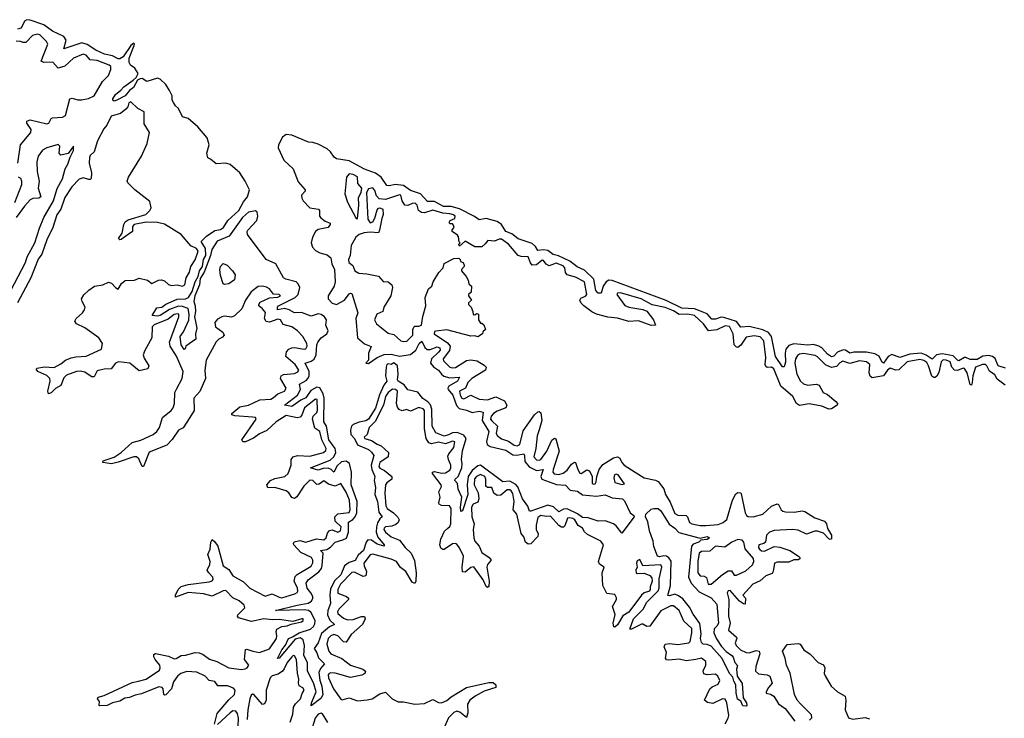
# Model space of a CAD drawing. Extents: x 2528690 to 2677062, y 911844 to 1023253.
# Tile 124 of 145: x 2620310 to 2627350, y 959665 to 964661. Entities that reach past the tile are written whole.
import ezdxf

# ---------------------------------------------------------------- set-up
doc = ezdxf.new("R2010")
doc.units = 0

msp = doc.modelspace()

# ---------------------------------------------------------------- linework, layer by layer
at = {"layer": '0CON10XD'}
for points in [[(2622708, 961105), (2622721.7, 961135), (2622722.2, 961215), (2622679.6, 961335), (2622681.8, 961425), (2622667, 961487), (2622643.1, 961503.1), (2622610.8, 961499.2), (2622580, 961470), (2622555, 961424.4), (2622537.1, 961445), (2622515, 961453), (2622478.7, 961451.3), (2622445, 961439.4), (2622390, 961455), (2622530.3, 961509.7), (2622555.9, 961534.1), (2622570.3, 961565), (2622565.2, 961595), (2622520.1, 961655), (2622503.5, 961755), (2622484.7, 961785), (2622487.7, 961955), (2622480.4, 961985), (2622455, 962028.9), (2622435, 962032), (2622392.2, 962007.8), (2622355, 961956.9), (2622319, 961941), (2622255, 961895.5), (2622204, 961905), (2622295.6, 961974.4), (2622317.9, 962015), (2622310, 962055), (2622358.9, 962081.1), (2622373.6, 962096.4), (2622380, 962115), (2622378.6, 962145), (2622350.8, 962205), (2622395, 962217.8), (2622415.9, 962234.1), (2622429.9, 962265), (2622434, 962335), (2622441.5, 962355), (2622465, 962385.2), (2622506.1, 962415), (2622514.6, 962435), (2622500, 962475), (2622504.8, 962515), (2622490, 962535), (2622465, 962551.7), (2622443.1, 962556.9), (2622395, 962540), (2622325, 962565.9), (2622274.2, 962564.2), (2622236.5, 962586.5), (2622205, 962596.5), (2622153.8, 962585), (2622153.8, 962605), (2622160.6, 962615), (2622280, 962675), (2622302, 962695), (2622312.4, 962745), (2622302, 962772), (2622287.5, 962785), (2622212.5, 962805), (2622195.7, 962815.7), (2622141.1, 962915), (2622072, 962945), (2621938.8, 963125), (2621936, 963145), (2621941.4, 963155), (2622005.2, 963224.8), (2622012.6, 963255), (2622008, 963285), (2621995, 963294.1), (2621945.2, 963284.8), (2621903.2, 963246.8), (2621807, 963113), (2621722.1, 963077.9), (2621683.3, 963016.6), (2621674.8, 962975), (2621629.8, 962855), (2621599.2, 962810.8), (2621596, 962765), (2621561.3, 962685), (2621555.5, 962645), (2621564.5, 962615), (2621566.7, 962575), (2621559.4, 962535), (2621568.8, 962491.2), (2621577.5, 962455), (2621567.5, 962415), (2621570, 962375), (2621497.5, 962325), (2621492.5, 962307.5), (2621485, 962303.3), (2621464.6, 962335), (2621457.9, 962395), (2621481.9, 962428.1), (2621519.2, 962510.8), (2621521.6, 962555), (2621514.7, 962595), (2621475, 962610.2), (2621445, 962612), (2621380.8, 962589.2), (2621314.2, 962545), (2621295, 962540.8), (2621257.5, 962545), (2621290.7, 962599.3), (2621326.1, 962603.9), (2621354.8, 962625.2), (2621435, 962661.4), (2621495.9, 962664.1), (2621516.8, 962673.2), (2621542.5, 962717.5), (2621564.7, 962785), (2621586.9, 962823.1), (2621595.9, 962865), (2621618.2, 962895), (2621624.8, 962945), (2621640.4, 962975), (2621637.6, 963025), (2621607.1, 963075), (2621645, 963113.6), (2621705, 963153.7), (2621745, 963160.7), (2621766.2, 963173.8), (2621798.7, 963225), (2621876.7, 963295), (2621911.3, 963358.7), (2621939.5, 963395), (2621952.5, 963445), (2621922, 963505), (2621883.3, 963565), (2621814.1, 963624.1), (2621785, 963633.8), (2621715, 963628.8), (2621675, 963663.8), (2621655, 963673.3), (2621648.5, 963705), (2621664.7, 963765), (2621651.1, 963815), (2621584.2, 963895), (2621514, 963955), (2621475, 963966.7), (2621446.2, 964025), (2621423.8, 964045), (2621408.8, 964068.8), (2621401.2, 964085), (2621400, 964115), (2621381.2, 964155), (2621355, 964196.2), (2621313.8, 964235), (2621295, 964241.4), (2621218.8, 964218.8), (2621185, 964239.5), (2621171.7, 964238.3), (2621152.3, 964227.7), (2621124.3, 964175), (2621095.9, 964154.1), (2621065, 964117.1), (2621005, 964084.4), (2620985, 964078.8), (2620976.7, 964085), (2620976, 964095), (2620995, 964126.9), (2621034.1, 964155.9), (2621055, 964180.9), (2621121.4, 964228.6), (2621141.7, 964248.3), (2621156, 964275), (2621133.2, 964313.2), (2621102.9, 964335), (2621092, 964355), (2621093.8, 964386.2), (2621129.6, 964475), (2621131.4, 964485), (2621125, 964492.5), (2621104.8, 964475.2), (2621050.6, 964395), (2621025, 964381.4), (2621015, 964381.1), (2620972.8, 964402.8), (2620915.6, 964415), (2620855, 964443), (2620792.5, 964482.5), (2620755, 964495.6), (2620625, 964452.5), (2620641.4, 964515), (2620625, 964540), (2620545, 964577.5), (2620483.5, 964623.5), (2620385, 964658.4), (2620360.7, 964660.7), (2620345, 964650), (2620319.5, 964600.5), (2620295, 964592.1)], [(2620296.2, 963635), (2620316.4, 963765), (2620390.7, 963855), (2620391.8, 963875), (2620360.9, 963920.9), (2620360, 963935), (2620385, 963944.1), (2620505, 963917.1), (2620518.7, 963921.3), (2620525.3, 963935), (2620534.5, 963955), (2620545, 963960), (2620615, 963964.3), (2620636.4, 963975), (2620668.2, 964095), (2620685, 964098.9), (2620725, 964087.7), (2620752.4, 964087.6), (2620802.5, 964097.5), (2620843.5, 964116.5), (2620901, 964219), (2620945, 964261.3), (2620961.2, 964305), (2620960.8, 964325), (2620950, 964335), (2620865, 964369.2), (2620814.4, 964374.4), (2620785, 964406.5), (2620765, 964413.6), (2620695, 964384.6), (2620632.2, 964327.8), (2620585, 964314.1), (2620547.6, 964357.6), (2620483.6, 964353.6), (2620463.9, 964363.9), (2620510.6, 964485), (2620502.5, 964505), (2620455, 964553.2), (2620435, 964557.8), (2620401.7, 964548.3), (2620355, 964498.4), (2620335, 964497.5), (2620315.2, 964505.2), (2620285, 964507.3)], [(2621975, 961818.9), (2621847.3, 961827.3), (2621826.2, 961835), (2621826, 961845), (2621885, 961891.8), (2621945, 961904.7), (2622027, 961943), (2622105, 961948.1), (2622125, 961958.2), (2622155, 961986.2), (2622204.5, 962005), (2622214.7, 962025), (2622175.9, 962095), (2622178.9, 962115), (2622196.4, 962123.6), (2622275, 962131), (2622298, 962142), (2622305.3, 962155), (2622280.3, 962195), (2622212.9, 962252.9), (2622218.5, 962285), (2622235, 962304.5), (2622255, 962313.2), (2622275, 962316.1), (2622345, 962304), (2622355, 962306.5), (2622366.4, 962325), (2622363.2, 962345), (2622333.3, 962395), (2622297.5, 962435), (2622255, 962463.5), (2622195, 962480), (2622174.2, 962515), (2622155, 962518.9), (2622095, 962497.5), (2622072.6, 962502.6), (2622060.8, 962525), (2622066.8, 962566.8), (2622045, 962591.9), (2622020.8, 962615), (2622019.2, 962625), (2622029.4, 962640.6), (2622095, 962671.1), (2622155, 962675.5), (2622175.5, 962685.5), (2622165, 962694.3), (2622125, 962698.1), (2622095.2, 962735), (2622075, 962747.3), (2622045, 962754), (2622015, 962751.5), (2621965, 962714.1), (2621923.4, 962655), (2621897.3, 962592.7), (2621846.9, 962543.1), (2621825, 962534.2), (2621775, 962539.5), (2621755, 962534.8), (2621725, 962517.9), (2621705.2, 962495), (2621710, 962465), (2621762.9, 962425), (2621771, 962405), (2621760.1, 962389.9), (2621732.8, 962375), (2621715, 962356), (2621642.5, 962225), (2621633, 962155), (2621639, 962095), (2621598.2, 962001.8), (2621555.9, 961955), (2621557.5, 961865), (2621525.8, 961815.8), (2621477.8, 961742.2), (2621444.6, 961725), (2621401, 961659), (2621361.3, 961618.7), (2621235, 961567.9), (2621195, 961466.2), (2621185, 961466.2), (2621160.9, 961520.9), (2621145, 961535.4), (2621125, 961534.1), (2621015, 961495.5), (2620965.7, 961485.7), (2620903.3, 961495), (2620907.5, 961505), (2620985, 961532.2), (2621035.3, 961564.7), (2621115, 961637.8), (2621176.3, 961653.6), (2621265, 961695.3), (2621290.8, 961715), (2621310, 961745), (2621330.3, 961815), (2621393.9, 961865), (2621408.1, 961885), (2621417.6, 961915), (2621420.4, 961995), (2621432.1, 962017.9), (2621472.8, 962095), (2621478.5, 962145), (2621430, 962255), (2621386.8, 962325), (2621380, 962355), (2621449, 962535), (2621446.9, 962555), (2621437.4, 962557.4), (2621415, 962552.5), (2621371, 962519), (2621271.6, 962478.4), (2621256.8, 962465), (2621255.2, 962385), (2621204, 962295), (2621193.5, 962265), (2621199.5, 962239.5), (2621233.2, 962185), (2621226, 962164), (2621165, 962150.6), (2621098.2, 962205), (2621016.9, 962213.1), (2620995, 962204.6), (2620965, 962164.1), (2620915, 962162.2), (2620865, 962149.6), (2620842.3, 962107.7), (2620825, 962107.5), (2620807.9, 962117.9), (2620775, 962140.6), (2620745, 962148.1), (2620716.1, 962143.9), (2620645, 962118.3), (2620625, 962099.1), (2620605.2, 962044.8), (2620566.1, 962023.9), (2620535, 961992.5), (2620516, 961986), (2620511.2, 962005), (2620528.8, 962075), (2620525.9, 962095), (2620505, 962115.9), (2620439.2, 962145), (2620428.8, 962161.2), (2620435, 962169.2), (2620485, 962178), (2620556.7, 962173.3), (2620605, 962198.5), (2620637.8, 962225), (2620678.2, 962241.8), (2620710.5, 962249.5), (2620785, 962253.5), (2620894.8, 962305.2), (2620903.1, 962345), (2620875.6, 962385), (2620775, 962457.1), (2620716.8, 962485), (2620704.2, 962505), (2620713.2, 962525), (2620760, 962565), (2620774.2, 962585), (2620777.5, 962605), (2620755.6, 962645), (2620752.2, 962665), (2620767.9, 962692.1), (2620804.7, 962725.3), (2620844.5, 962755.5), (2620905, 962764), (2620945, 962783.9), (2620967.6, 962777.6), (2620995, 962746.1), (2621015, 962733.8), (2621037.5, 962775), (2621064, 962796), (2621131.5, 962798.5), (2621165, 962811.4), (2621225, 962797.3), (2621255, 962775.3), (2621302.8, 962797.2), (2621325, 962800.1), (2621345, 962793.8), (2621375, 962768), (2621395, 962759.5), (2621435, 962764.1), (2621475, 962754.2), (2621490.7, 962765), (2621500, 962815), (2621523.4, 962855), (2621533.3, 962895), (2621565, 962943.8), (2621585.8, 963005.8), (2621575, 963024.7), (2621534.6, 963044.6), (2621465, 963123.8), (2621345, 963198.4), (2621295, 963209.5), (2621215, 963213.3), (2621128.6, 963195), (2621117.7, 963182.3), (2621117.5, 963145), (2621086.3, 963123.7), (2621035, 963087.8), (2621025, 963085.8), (2621017.1, 963095), (2621043.3, 963135), (2621054.7, 963195.3), (2621064.7, 963215.3), (2621085, 963228.5), (2621212.9, 963267.1), (2621240, 963295), (2621250.6, 963315), (2621240.9, 963360.9), (2621134.1, 963444.1), (2621083.8, 963493.8), (2621079.6, 963505), (2621089, 963535), (2621181.5, 963685), (2621221, 963775), (2621237.8, 963855), (2621199.2, 963915), (2621200.7, 964000.7), (2621155, 964026.7), (2621105, 964073.3), (2621090.9, 964065), (2621082.6, 964037.4), (2621069.5, 964020.5), (2621030.2, 963989.8), (2620965, 963971.1), (2620933.4, 963906.6), (2620910.8, 963879.2), (2620865.9, 963795), (2620841.5, 963715), (2620815, 963690), (2620809.1, 963675), (2620805.8, 963635), (2620824.6, 963565), (2620821.4, 963525), (2620815, 963517.5), (2620805, 963517.8), (2620765, 963530.7), (2620735, 963520.6), (2620683, 963465), (2620631.9, 963388.1), (2620605.1, 963304.9), (2620576.5, 963265), (2620546.2, 963173.8), (2620504.1, 963085.9), (2620467.4, 962985), (2620441.7, 962948.3), (2620389.1, 962815), (2620295, 962636.7)], [(2627357.7, 962167.7), (2627304.9, 962184.9), (2627285, 962238.4), (2627265, 962252.2), (2627238.2, 962258.2), (2627196.5, 962253.5), (2627155, 962231.7), (2627105, 962229.7), (2627075.6, 962245.6), (2627065, 962244.8), (2627025, 962222.2), (2627015, 962225.2), (2626985, 962257.9), (2626905, 962270.6), (2626865.3, 962264.7), (2626835, 962232.1), (2626791.1, 962261.1), (2626755, 962275.5), (2626675, 962269.2), (2626604.1, 962244.1), (2626545, 962265.5), (2626518.4, 962251.6), (2626485, 962204.5), (2626475, 962213.8), (2626455.4, 962255.4), (2626425, 962271.6), (2626365, 962282.3), (2626275, 962283.1), (2626245, 962274.8), (2626215, 962296.5), (2626199, 962299), (2626156.7, 962283.3), (2626130.8, 962255), (2626115, 962249.6), (2626085, 962269.6), (2626046, 962315), (2626025, 962327), (2625985, 962336.9), (2625945, 962332.6), (2625845, 962342.3), (2625810.1, 962329.9), (2625788.6, 962305), (2625783.1, 962276.9), (2625785, 962212.5), (2625775, 962178.8), (2625765, 962179.2), (2625715, 962252), (2625685.9, 962395.9), (2625664.5, 962424.5), (2625623, 962443), (2625525, 962467.5), (2625465, 962462.9), (2625435, 962501.7), (2625345, 962531.5), (2625325, 962533.6), (2625285, 962518.3), (2625259.6, 962519.6), (2625226.5, 962556.5), (2625177.2, 962577.2), (2625135, 962592), (2625045, 962598.7), (2624932.7, 962652.7), (2624545, 962796), (2624523.2, 962796.8), (2624502.8, 962787.2), (2624481.6, 962755), (2624466.4, 962705), (2624445, 962705.4), (2624430.3, 962725), (2624415.6, 962805.6), (2624348.3, 962868.3), (2624295, 962894.3), (2624242.7, 962932.7), (2624162, 962972), (2624125, 962982.2), (2624085, 963010), (2624055, 963015.6), (2624015, 963010.4), (2623998.4, 963038.4), (2623975, 963060.8), (2623875, 963093.5), (2623828.8, 963128.8), (2623785, 963145.6), (2623755.3, 963195.3), (2623725, 963217), (2623645, 963239.6), (2623595, 963230.3), (2623562.9, 963252.9), (2623455, 963307.4), (2623395, 963324.9), (2623340.6, 963325), (2623275, 963359.5), (2623225, 963360.4), (2623175, 963416.2), (2623105, 963439.2), (2623053.9, 963473.9), (2622995, 963481.6), (2622955, 963473), (2622936, 963476), (2622894, 963534), (2622855, 963563.7), (2622775, 963591.1), (2622665, 963650.4), (2622575, 963665.2), (2622557.5, 963677.5), (2622533, 963715), (2622508, 963738), (2622445, 963771.6), (2622405, 963782.4), (2622375, 963785.6), (2622255, 963835.5), (2622215, 963839), (2622189.4, 963820.6), (2622161, 963765), (2622157, 963745), (2622199.6, 963655), (2622265, 963593.8), (2622301.4, 963501.4), (2622351.8, 963445), (2622350.9, 963435), (2622325.2, 963404.8), (2622326.3, 963385), (2622336.3, 963365), (2622385, 963315.8), (2622446.2, 963305), (2622453.3, 963295), (2622454.6, 963255.4), (2622462.7, 963242.7), (2622495, 963218.9), (2622528.8, 963205), (2622530.6, 963195), (2622515, 963175.6), (2622445, 963159.2), (2622425.8, 963145), (2622402.7, 963105), (2622394, 963064), (2622403.5, 963035), (2622425, 963010.9), (2622455, 962994), (2622509.4, 962979.4), (2622535, 962958.1), (2622542.4, 962915), (2622561.4, 962875), (2622566.2, 962786.2), (2622559.3, 962755), (2622516.1, 962685), (2622516.1, 962665), (2622545, 962634), (2622575, 962624.7), (2622631.5, 962655), (2622665, 962699.7), (2622675, 962705.4), (2622685, 962702.5), (2622727.6, 962565), (2622713.8, 962525), (2622725.5, 962385.5), (2622775, 962342.5), (2622823, 962323), (2622803.1, 962275), (2622804.2, 962225.8), (2622785, 962204), (2622805, 962202.9), (2622864.9, 962245.1), (2622915, 962265.7), (2622965, 962268), (2623025, 962253.5), (2623105, 962266.1), (2623142.4, 962297.6), (2623166.9, 962345), (2623185, 962361.1), (2623206.2, 962316.2), (2623223.1, 962303.1), (2623245, 962303.1), (2623295, 962320.8), (2623313.8, 962315), (2623316.3, 962296.3), (2623305, 962282.7), (2623254, 962236), (2623248.4, 962205), (2623269.3, 962179.3), (2623305, 962154.8), (2623324.9, 962124.9), (2623342.1, 962112.1), (2623385, 962099), (2623453.9, 962103.9), (2623439.3, 962075), (2623379, 962041), (2623371.5, 962025), (2623373.9, 962015), (2623406.6, 961975), (2623432.8, 961902.8), (2623451.4, 961881.4), (2623505, 961869.2), (2623545, 961851.7), (2623595, 961860), (2623622.9, 961852.9), (2623616.7, 961795), (2623663.7, 961715), (2623647.6, 961645), (2623653.2, 961623.2), (2623675, 961609.3), (2623785, 961581.6), (2623835, 961549.5), (2623865, 961547.4), (2623915.4, 961555.4), (2623920.4, 961545), (2623920.7, 961500.7), (2623951.9, 961461.9), (2624005, 961437.9), (2624054, 961444), (2624037.1, 961395), (2624043.9, 961373.9), (2624147.8, 961337.8), (2624211.7, 961331.7), (2624246, 961296), (2624298, 961288), (2624335, 961264), (2624435, 961252.3), (2624495, 961262.5), (2624545, 961241.1), (2624620, 961235), (2624635, 961220.5), (2624673.7, 961133.6), (2624702, 961115), (2624704.3, 961105), (2624615, 960989.4), (2624575, 961041.4), (2624555, 961056), (2624495, 961078), (2624445.3, 961074.7), (2624375, 961098.4), (2624335, 961099.7), (2624298, 961128), (2624225, 961162.7), (2624198.5, 961161.5), (2624165, 961142), (2624126.1, 961176.1), (2624085, 961189), (2623965, 961146.4), (2623955, 961146), (2623942.6, 961182.6), (2623905.2, 961235), (2623870.5, 961320.5), (2623857, 961337), (2623815, 961359.9), (2623765, 961355.8), (2623605, 961474.8), (2623585, 961469.6), (2623544.2, 961435.8), (2623517.2, 961395), (2623508.3, 961335), (2623513.5, 961265), (2623475, 961148.8), (2623465, 961143.3), (2623462.2, 961175), (2623472, 961245), (2623444.1, 961304.1), (2623440.9, 961345), (2623422.1, 961365), (2623424.6, 961375), (2623446.2, 961393.8), (2623471.6, 961455), (2623474.5, 961484.5), (2623469.1, 961515), (2623477.1, 961577.1), (2623502.7, 961665), (2623485, 961690.5), (2623437.5, 961707.5), (2623405, 961706.2), (2623375, 961691.2), (2623345, 961683.5), (2623285, 961705.3), (2623259.7, 961755), (2623256.2, 961876.2), (2623247.2, 961907.3), (2623227.9, 961927.9), (2623191.3, 961951.3), (2623156.5, 961996.5), (2623085, 962014.3), (2623059, 962049), (2623015.3, 962075), (2623010.7, 962085), (2623015.7, 962125), (2623012.3, 962185), (2622985, 962207.5), (2622965, 962195.6), (2622945, 962200.5), (2622934.5, 962195.5), (2622929.2, 962175), (2622924.8, 962114.8), (2622934.7, 962075), (2622913.9, 962046.1), (2622882.8, 961977.2), (2622855, 961882.5), (2622805, 961804.3), (2622785, 961792.2), (2622736.6, 961783.4), (2622693.5, 961766.5), (2622682.9, 961755), (2622674.8, 961725.2), (2622678.4, 961695), (2622703.8, 961665), (2622725, 961620.4), (2622805, 961586.2), (2622825, 961568.9), (2622841.3, 961545), (2622823.4, 961475), (2622828.1, 961445), (2622850, 961395), (2622845.2, 961365), (2622854.8, 961315), (2622849.7, 961265), (2622867.7, 961215), (2622877.8, 961137.8), (2622901.9, 961105), (2622885, 961091.3), (2622868, 961062), (2622860.6, 961035), (2622859.8, 960995), (2622871.2, 960961.2), (2622916.5, 960905), (2622916.2, 960895), (2622865, 960910), (2622825, 960938.6), (2622799.8, 960940.2), (2622786.2, 960923.8), (2622767.1, 960865), (2622729.8, 960830.2), (2622707.7, 960792.3), (2622665, 960778.7), (2622631.7, 960755), (2622605, 960690.8), (2622561.5, 960648.5), (2622531.3, 960588.7), (2622526.7, 960545), (2622533.2, 960485), (2622512.5, 960435), (2622510.4, 960405), (2622527.7, 960367.7), (2622561.4, 960335), (2622525, 960319.2), (2622468.5, 960271.5), (2622443.5, 960205), (2622414.3, 960165), (2622435, 960132.9), (2622447.2, 960097.2), (2622489.2, 960055), (2622460, 960020), (2622448.4, 959991.6), (2622456.4, 959936.4), (2622471.1, 959895), (2622476.4, 959833.6), (2622463, 959807), (2622395, 959753.3), (2622396.2, 959775), (2622428.6, 959855), (2622412.4, 959912.4), (2622368.2, 960005), (2622367.9, 960065), (2622342.5, 960115), (2622347.5, 960185), (2622336.9, 960226.9), (2622315, 960239.6), (2622280.4, 960229.6), (2622165, 960094), (2622152.5, 960092.5), (2622183.6, 960155), (2622211.7, 960188.3), (2622226.7, 960225), (2622235, 960235.4), (2622261.7, 960248.3), (2622309.4, 960275), (2622388.4, 960301.6), (2622409.6, 960320.4), (2622419.6, 960340.4), (2622421.8, 960365), (2622392.8, 960422.8), (2622375.9, 960435.9), (2622345, 960441.6), (2622140, 960435), (2622295, 960474.7), (2622372.6, 960487.4), (2622396.5, 960503.5), (2622406.6, 960523.4), (2622405.3, 960535), (2622392, 960562), (2622364.8, 960595), (2622358.8, 960631.2), (2622372.2, 960655), (2622448.5, 960711.5), (2622466.8, 960735), (2622473.5, 960756.5), (2622480, 960845), (2622460, 960865), (2622505, 960872.5), (2622531.5, 960888.5), (2622565, 960924.7), (2622619.9, 960940.1), (2622646.2, 960953.8), (2622660.6, 960995), (2622661.5, 961068.5), (2622693, 961087), (2622708, 961105)], [(2620246, 962725), (2620352.3, 962925), (2620363.8, 962965), (2620417.8, 963065), (2620450.7, 963169.3), (2620483, 963247), (2620551, 963365), (2620577.6, 963452.4), (2620616.3, 963523.7), (2620635.5, 963595), (2620655, 963626.7), (2620671.8, 963678.2), (2620695.6, 963725), (2620695, 963756.7), (2620656.4, 963703.6), (2620605, 963692.7), (2620593.1, 963705), (2620596.7, 963756.7), (2620585, 963767.3), (2620503.3, 963745), (2620473.1, 963726.9), (2620442.8, 963685), (2620431.7, 963645), (2620433.9, 963576.1), (2620450, 963505), (2620442.9, 963455), (2620460.5, 963395), (2620446.5, 963383.5), (2620405, 963380.9), (2620385, 963372.9), (2620343.3, 963326.7), (2620285, 963245.8)], [(2620275, 963354.3), (2620325, 963482.5), (2620326.3, 963505), (2620317.1, 963525), (2620301.9, 963535)], [(2622725, 963236.7), (2622734.8, 963334.8), (2622731.8, 963388.2), (2622752.5, 963425), (2622756.9, 963455), (2622728.8, 963488.8), (2622725, 963536.5), (2622695, 963554.4), (2622665, 963558.6), (2622645.8, 963535), (2622634.4, 963415), (2622653.8, 963355), (2622715, 963240), (2622725, 963236.7)], [(2623638.3, 963058.3), (2623615, 963037.5), (2623565, 963037.5), (2623495, 963077.5), (2623455, 963040), (2623450, 963055), (2623460, 963065), (2623453, 963073), (2623447, 963107), (2623439.3, 963119.3), (2623402.5, 963145), (2623403, 963157), (2623416.4, 963173.6), (2623411.7, 963191.7), (2623405, 963200), (2623385, 963200), (2623380.7, 963210.7), (2623387.5, 963225), (2623420.7, 963239.3), (2623422.5, 963255), (2623412, 963265), (2623385, 963273.3), (2623335, 963276.2), (2623265, 963297.7), (2623205, 963279.1), (2623181.9, 963281.9), (2623160.5, 963295), (2623151.8, 963335), (2623138.4, 963348.4), (2623115, 963346.7), (2623085, 963331.3), (2623064.3, 963334.3), (2623044.6, 963365), (2623035.7, 963405), (2623025, 963408.2), (2622925, 963374.5), (2622879.1, 963379.1), (2622860.2, 963400.2), (2622848.5, 963438.5), (2622835, 963457.5), (2622805, 963450), (2622788.5, 963425), (2622800.3, 963235), (2622815, 963207.1), (2622835, 963214.3), (2622849.5, 963240.5), (2622865, 963300), (2622875, 963313.3), (2622885, 963316.2), (2622906, 963305), (2622908.3, 963268.3), (2622899.1, 963239.1), (2622883.6, 963155), (2622875, 963137.1), (2622815, 963141.5), (2622773.4, 963136.6), (2622738, 963125), (2622714.5, 963105), (2622681.1, 963045), (2622672.5, 962975), (2622660, 962945), (2622664.2, 962925), (2622691.7, 962901.7), (2622706.2, 962865), (2622735, 962847.1), (2622792.5, 962842.5), (2622875, 962825.8), (2622909.3, 962789.3), (2622945, 962786), (2622970, 962765), (2622975.8, 962745), (2622964.5, 962685), (2622914.3, 962605.7), (2622905.9, 962574.1), (2622864.1, 962555.9), (2622846.1, 962515), (2622860.5, 962485), (2622945, 962419.6), (2622985, 962409.2), (2623034.8, 962364.8), (2623055, 962358.9), (2623079, 962361), (2623120, 962405), (2623119.8, 962445), (2623127.1, 962462.9), (2623135, 962468.9), (2623165, 962468.2), (2623181.9, 962475), (2623192.5, 962537.5), (2623213.3, 962615), (2623210, 962675), (2623233.3, 962735), (2623256.1, 962753.9), (2623266.7, 962785), (2623306.4, 962853.6), (2623336.7, 962885), (2623343.9, 962916.1), (2623415, 962952.5), (2623450, 962955), (2623460, 962945), (2623461.7, 962931.7), (2623480, 962925), (2623487.5, 962905), (2623487.5, 962895), (2623470, 962875), (2623470, 962865), (2623502.5, 962825), (2623517, 962797), (2623521.7, 962771.7), (2623540, 962755), (2623537, 962713), (2623520, 962695), (2623520, 962685), (2623540, 962655), (2623520, 962635), (2623520, 962625), (2623537.5, 962605), (2623550, 962575), (2623551.7, 962551.7), (2623565, 962550), (2623575, 962560), (2623590, 962555), (2623590, 962515), (2623605, 962490), (2623615, 962490), (2623628.3, 962478.3), (2623640, 962445), (2623621.7, 962428.3), (2623620, 962415), (2623585, 962392.5), (2623565, 962400), (2623535, 962396.7), (2623365, 962442.5), (2623285, 962433.8), (2623275, 962430), (2623274.3, 962415), (2623369.4, 962349.4), (2623387.5, 962325), (2623382.9, 962295), (2623337.1, 962235), (2623340.7, 962220.7), (2623385, 962175.4), (2623405, 962170), (2623425, 962173.6), (2623505, 962222.5), (2623535, 962228.3), (2623581.9, 962221.9), (2623630.7, 962190.7), (2623644.6, 962175), (2623640.4, 962155), (2623542.4, 962095), (2623514.2, 962065), (2623498.2, 962025), (2623455.5, 962005), (2623460.5, 961975), (2623471.5, 961955), (2623485, 961950.4), (2623535, 961975.4), (2623595, 961945.9), (2623655, 961941.7), (2623715, 961963.4), (2623776.7, 961935), (2623792.3, 961905), (2623786.4, 961885), (2623725, 961862), (2623697.2, 961845), (2623681.1, 961825), (2623676.7, 961805), (2623685, 961791.1), (2623727.1, 961755), (2623716.9, 961705), (2623725, 961687.9), (2623755, 961664.2), (2623805, 961647.7), (2623845, 961619), (2623866.9, 961613.1), (2623885, 961623.9), (2623909.4, 961720.6), (2623991.2, 961835), (2624015, 961855.7), (2624025, 961858), (2624035, 961850), (2624044, 961795), (2624025, 961727.8), (2624008.8, 961685), (2624001.1, 961595), (2623985.8, 961535), (2624005, 961513.2), (2624025, 961510.8), (2624035, 961516.6), (2624077.9, 961575), (2624115, 961652.9), (2624135, 961668.5), (2624142.9, 961662.9), (2624168.4, 961575), (2624123.3, 961443.3), (2624121.2, 961425), (2624132.5, 961412.5), (2624165, 961408.9), (2624195, 961418.8), (2624225, 961440), (2624255, 961482.1), (2624277.3, 961497.3), (2624285, 961493.8), (2624299.7, 961445), (2624315, 961418.1), (2624325, 961415.6), (2624365, 961442.7), (2624384.7, 961434.7), (2624403.2, 961395), (2624403.1, 961345), (2624415, 961338.2), (2624425, 961342.1), (2624431.1, 961355), (2624436.7, 961395), (2624454.2, 961445), (2624479.9, 961480.1), (2624555, 961527.3), (2624585, 961535.4), (2624600.9, 961525), (2624614.7, 961495), (2624633.1, 961475), (2624711.5, 961425), (2624775, 961384.4), (2624855, 961368.6), (2624875, 961357.5), (2624914.5, 961305), (2624926.4, 961266.4), (2624961.2, 961211.2), (2624995, 961129.3), (2625015, 961117), (2625075, 961116), (2625085.3, 961105), (2625100, 961065), (2625115, 961056.5), (2625175, 961044.1), (2625217, 961043), (2625305, 961050.2), (2625340, 961065), (2625365, 961085.6), (2625407.5, 961225), (2625430, 961270), (2625445, 961279.2), (2625465, 961276), (2625468.8, 961268.8), (2625497.8, 961135), (2625505.8, 961115.8), (2625517.8, 961107.8), (2625555, 961105.9), (2625624.3, 961125), (2625685, 961181.1), (2625725, 961199.4), (2625735, 961194.2), (2625755, 961155.7), (2625766.3, 961146.4), (2625785, 961140.3), (2625848.5, 961138.5), (2625905, 961148.1), (2625924.5, 961144.5), (2625995, 961097.8), (2626065, 961074), (2626078.6, 961055), (2626085, 961022.5), (2626113.8, 960975), (2626115, 960947.5), (2626105, 960944), (2626095, 960948.8), (2626057.8, 960987.8), (2626013.9, 961003.9), (2625995, 961003.8), (2625935, 960982.1), (2625875, 961009.7), (2625835, 961014.7), (2625705, 961007.4), (2625670, 960995), (2625648.8, 960975), (2625643.1, 960925), (2625631.2, 960915), (2625594.4, 960905), (2625592.3, 960885), (2625600.9, 960870.9), (2625615, 960861.8), (2625635, 960860.4), (2625705, 960893.8), (2625745, 960888.8), (2625816.2, 960865), (2625877.5, 960825), (2625887.5, 960815), (2625887.5, 960805), (2625875, 960797.5), (2625845, 960797.5), (2625809.3, 960780.7), (2625725, 960782.5), (2625707, 960773), (2625697.5, 960715), (2625689.3, 960700.7), (2625645, 960682.5), (2625605, 960647.5), (2625552.5, 960625), (2625480, 960545), (2625500, 960525), (2625498.3, 960481.7), (2625485, 960482.5), (2625457.5, 960502.5), (2625388.8, 960578.8), (2625375, 960576.7), (2625367.7, 960562.3), (2625379.4, 960515), (2625378.1, 960395), (2625390.2, 960345), (2625378.8, 960295), (2625434.3, 960244.3), (2625436.7, 960235), (2625425.4, 960205), (2625432.8, 960185), (2625463.2, 960155), (2625505, 960135.9), (2625526.2, 960133.8), (2625575, 960150), (2625597.8, 960145), (2625601.1, 960125), (2625574, 960035), (2625571.9, 960001.9), (2625593.4, 959983.4), (2625655.4, 959975.4), (2625673.8, 959965), (2625690, 959915), (2625665, 959886.2), (2625646.7, 959855), (2625647.5, 959845), (2625678.1, 959838.1), (2625702, 959822), (2625735, 959768.5), (2625783.8, 959733.8), (2625852, 959645)], [(2627355, 962046.4), (2627299.9, 962089.9), (2627281.1, 962121.1), (2627245, 962146.2), (2627225.6, 962185.6), (2627215, 962194.6), (2627195, 962195.2), (2627143.1, 962175), (2627125.6, 962115), (2627121.2, 962065), (2627115, 962047.5), (2627105, 962052.5), (2627085.1, 962135.1), (2627065, 962165.9), (2627055, 962168.8), (2627015, 962151.7), (2626995, 962155.2), (2626974.9, 962174.9), (2626963.5, 962215), (2626935, 962226.9), (2626912.8, 962227.2), (2626898.4, 962215), (2626882.8, 962137.2), (2626867.9, 962112.1), (2626855, 962102.7), (2626845, 962102.5), (2626832.5, 962112.5), (2626809, 962185), (2626795, 962208.5), (2626775, 962224.5), (2626745, 962231.6), (2626655, 962213.5), (2626595, 962156.1), (2626574, 962154), (2626535, 962167.8), (2626515, 962153.4), (2626485.5, 962114.5), (2626405, 962099.6), (2626390.8, 962110.8), (2626384.2, 962134.2), (2626388.8, 962195), (2626363.7, 962213.7), (2626315, 962222.1), (2626245, 962202), (2626195, 962219.1), (2626175, 962207.7), (2626149.5, 962180.5), (2626115, 962174.3), (2626072.6, 962192.6), (2626015, 962250.7), (2625998.2, 962258.2), (2625915, 962272.7), (2625885, 962268.9), (2625870.2, 962259.8), (2625857.2, 962235), (2625852.9, 962205), (2625865.5, 962125.5), (2625893.8, 962075), (2625915, 962056.3), (2625945, 962048.1), (2626004.7, 962054.7), (2626027.2, 962047.2), (2626055, 961995.5), (2626085, 961979.2), (2626145, 961930), (2626156.9, 961915), (2626155.4, 961905), (2626115, 961878.9), (2626095, 961875.6), (2626045, 961896.7), (2625955, 961914.3), (2625885, 961901.6), (2625864.8, 961914.8), (2625838.1, 961965), (2625751, 962041), (2625701.7, 962165), (2625685, 962175.5), (2625655, 962174.4), (2625645, 962179.6), (2625640.6, 962195), (2625645.4, 962245.4), (2625631.3, 962365), (2625605, 962393.5), (2625560.9, 962400.9), (2625505, 962390.9), (2625465, 962332.1), (2625445, 962317.1), (2625435, 962317.8), (2625419.5, 962335), (2625411, 962415), (2625385, 962467.1), (2625355, 962472.2), (2625295, 962443.3), (2625235.4, 962435.4), (2625200, 962485), (2625134.5, 962545), (2625085, 962555.8), (2625025, 962553.4), (2624985, 962578.4), (2624925, 962603), (2624832.5, 962622.5), (2624753.3, 962665), (2624605, 962707.8), (2624584, 962706), (2624580.5, 962695), (2624637.5, 962617.5), (2624665, 962603.9), (2624765, 962587.9), (2624795.2, 962575.2), (2624842.5, 962515), (2624855.8, 962475.8), (2624825, 962472.7), (2624735, 962507.9), (2624665, 962501.6), (2624585, 962526.8), (2624515, 962532.2), (2624434.4, 962554.4), (2624400.5, 962570.5), (2624343.4, 962613.4), (2624324.5, 962634.5), (2624315.8, 962655), (2624321.2, 962668.8), (2624355.7, 962684.3), (2624364.6, 962695), (2624348.1, 962785), (2624285, 962820), (2624223.5, 962835), (2624212.3, 962852.3), (2624208, 962885), (2624195, 962900), (2624145, 962920), (2624095, 962900.2), (2624073.5, 962913.5), (2624055, 962938.8), (2624045, 962941.5), (2624005, 962908.3), (2623975, 962906.4), (2623961.9, 962921.9), (2623945, 962964.5), (2623895, 962966.8), (2623874, 962974), (2623805, 963054.6), (2623755, 963091.5), (2623738.8, 963091.2), (2623705, 963076.2), (2623658.3, 963081.7), (2623638.3, 963058.3)], [(2621775, 962766.2), (2621765, 962772.5), (2621745, 962832.5), (2621740.6, 962875), (2621745.8, 962895), (2621765, 962917.5), (2621792.5, 962905), (2621832.5, 962865), (2621850, 962835), (2621845, 962800), (2621805, 962772), (2621775, 962766.2)], [(2625353.1, 959625), (2625375.3, 959665), (2625379.7, 959685), (2625365, 959776), (2625355, 959802.2), (2625335, 959803.9), (2625265, 959771.1), (2625227.4, 959777.4), (2625207.5, 959795), (2625243.5, 959876.5), (2625260, 959890), (2625305, 959909.6), (2625316.3, 959935), (2625302.7, 959965), (2625285, 959980.9), (2625225, 959974.7), (2625201.9, 959981.9), (2625197.1, 960005), (2625215.5, 960045.5), (2625215, 960070), (2625185, 960095.2), (2625144.5, 960085.5), (2625075, 960075.7), (2625025, 960088.8), (2624950.6, 960080.6), (2624934, 960084), (2624926.9, 960095), (2624934.6, 960135), (2624918.8, 960175), (2624925, 960194.3), (2624955, 960200), (2625015, 960193.7), (2625095, 960203.8), (2625103.5, 960215), (2625116.1, 960275), (2625115, 960306.7), (2625059.7, 960359.7), (2625025.4, 960435), (2624985, 960468.5), (2624965, 960469.3), (2624895, 960433.1), (2624815, 960322.7), (2624795, 960321.8), (2624765, 960338.5), (2624755, 960338.2), (2624685, 960301.9), (2624672.6, 960302.6), (2624699.7, 960375), (2624767.4, 960445), (2624794.7, 960495.3), (2624875, 960575.5), (2624881.2, 960595), (2624882.1, 960662.1), (2624901.6, 960745), (2624895, 960762.7), (2624766.2, 960756.2), (2624745, 960800), (2624725, 960792), (2624719.4, 960775), (2624724.4, 960745), (2624714.4, 960724.4), (2624718.8, 960705), (2624725, 960700), (2624775, 960703.4), (2624814.8, 960684.8), (2624829.6, 960669.6), (2624832.2, 960645), (2624818.5, 960605), (2624818.6, 960585), (2624812.5, 960575), (2624775, 960562.4), (2624755.2, 960545), (2624666.2, 960423.8), (2624623.3, 960396.6), (2624585, 960333.8), (2624565, 960315.7), (2624558.3, 960318.3), (2624554, 960345), (2624568, 960408), (2624549.4, 960465), (2624576.2, 960515), (2624576.1, 960526.1), (2624565, 960550), (2624507, 960557), (2624480, 960615), (2624473.8, 960705), (2624490, 960745), (2624456, 960766), (2624448, 960785), (2624485.3, 960905), (2624465, 960930.7), (2624370.2, 960980.2), (2624349.3, 960999.3), (2624335, 961025.2), (2624303.9, 961043.9), (2624278.7, 961085), (2624265, 961092.5), (2624241.5, 961098.5), (2624227.9, 961095), (2624208.8, 961041.2), (2624197.2, 961032.8), (2624185, 961032.6), (2624164.1, 961044.1), (2624105, 961110.3), (2624075, 961107.3), (2624036.1, 961116.1), (2624015, 961101.9), (2624003.1, 961045), (2624003.4, 961015), (2624016, 960984), (2624013.9, 960965), (2623965, 960913.2), (2623945, 960910.3), (2623926.1, 960925), (2623915, 960962.2), (2623896.6, 960986.6), (2623865.2, 961125.2), (2623839.3, 961155), (2623845.5, 961215), (2623835, 961271.4), (2623825, 961291.8), (2623815, 961299.2), (2623795, 961297.7), (2623749.4, 961260.6), (2623725, 961257.7), (2623700.8, 961275), (2623685.4, 961315.4), (2623655, 961316.4), (2623641.9, 961325), (2623643.6, 961375), (2623634.6, 961395), (2623605, 961407.8), (2623575.4, 961395), (2623562.7, 961377.3), (2623560.2, 961335), (2623588.3, 961278.3), (2623593.7, 961235), (2623585, 961209.6), (2623551.5, 961195), (2623539.4, 961175), (2623541.6, 961105), (2623558.4, 961055), (2623551.4, 961015), (2623557.6, 960955), (2623565, 960930.5), (2623594.8, 960894.8), (2623615, 960849.5), (2623665.6, 960815), (2623680, 960795), (2623655.4, 960765), (2623650.6, 960745), (2623666.9, 960645), (2623665, 960606.7), (2623655, 960601.1), (2623645, 960607.1), (2623623.9, 960655), (2623558, 960748), (2623535, 960743.8), (2623495, 960710.7), (2623475, 960711.2), (2623472.8, 960745), (2623483.2, 960825), (2623455, 960884.5), (2623435, 960910.4), (2623425, 960915.3), (2623405, 960911.3), (2623345, 960872.1), (2623335, 960871.8), (2623321.9, 960881.9), (2623314, 960905), (2623320.9, 960945), (2623347.8, 961002.2), (2623370.9, 961025), (2623385, 961037.5), (2623392.4, 961055), (2623395, 961165.8), (2623383, 961183), (2623325.8, 961185.8), (2623310, 961195), (2623306.5, 961206.5), (2623315.3, 961245), (2623305.9, 961285), (2623325, 961322), (2623324.6, 961335), (2623260.6, 961415), (2623262.5, 961425), (2623275, 961429.2), (2623325, 961418.3), (2623355, 961419), (2623385, 961438.2), (2623393.1, 961455), (2623393.5, 961475), (2623375.2, 961515), (2623371.5, 961538.5), (2623378, 961555), (2623415, 961600.6), (2623422.2, 961642.2), (2623405, 961647.3), (2623355, 961627.6), (2623305, 961639.5), (2623255, 961628.1), (2623235, 961635.3), (2623216.2, 961665), (2623205.5, 961735.5), (2623205, 961866.7), (2623195, 961878.4), (2623165, 961886.6), (2623105, 961862.1), (2623075, 961871.9), (2623045, 961864.5), (2623022.3, 961872.3), (2623010.3, 961890.3), (2623004.7, 961915), (2623010.4, 962005), (2622998.1, 962015), (2622975, 962018.4), (2622945, 961994.6), (2622925.3, 961965), (2622911, 961905), (2622852.4, 961787.6), (2622808.2, 961745), (2622795.3, 961694.7), (2622772.5, 961675), (2622778.8, 961665), (2622825, 961652), (2622865, 961624.1), (2622895, 961612.4), (2622946.8, 961565), (2622944.1, 961535), (2622884.7, 961495), (2622877.6, 961465), (2622885, 961453.5), (2622917.8, 961437.8), (2622970.8, 961395), (2622971.5, 961375), (2622935, 961349.1), (2622926.6, 961333.4), (2622920, 961275), (2622928.9, 961185), (2622938.5, 961165), (2622982.5, 961135), (2623013.7, 961103.7), (2623022.5, 961085), (2623016.1, 961065), (2623000.3, 961049.7), (2622971.7, 961038.3), (2622925, 961033.6), (2622915, 961025.5), (2622913.3, 961015), (2622925, 960995.5), (2622965, 960961.4), (2623025, 960938.2), (2623066, 960886), (2623109.7, 960845), (2623132.5, 960792.5), (2623144.7, 960705), (2623142.2, 960645), (2623135, 960628), (2623115, 960639.4), (2623070, 960715), (2623033, 960743), (2623005, 960786.4), (2622967.1, 960802.9), (2622835, 960839.4), (2622815, 960833.3), (2622771, 960775), (2622772.4, 960755), (2622790, 960715), (2622785.7, 960684.3), (2622765, 960679.2), (2622705, 960709.5), (2622685, 960708.1), (2622604.8, 960625), (2622583.8, 960585), (2622585, 960558.9), (2622646.9, 960535), (2622660, 960525), (2622661.5, 960515), (2622590.7, 960445), (2622582.2, 960425), (2622585.4, 960415), (2622625, 960381.4), (2622655, 960369.5), (2622695, 960372.5), (2622755, 960391.6), (2622775, 960392.2), (2622780.7, 960375), (2622762.2, 960335)], [(2621702, 959622), (2621721.4, 959698.6), (2621805, 959796.6), (2621847, 959835), (2621851.1, 959865), (2621839.9, 959879.9), (2621795, 959896.3), (2621726.3, 959896.3), (2621705, 959928.2), (2621664.3, 959934.3), (2621635, 959966.1), (2621576.7, 959995), (2621505, 959998.5), (2621462.7, 959985), (2621438, 959965), (2621410.8, 959925), (2621395.4, 959875), (2621355, 959832.7), (2621345, 959830), (2621341.1, 959835), (2621336, 959875), (2621329.1, 959885), (2621305, 959889.8), (2621179.8, 959840.2), (2621135, 959830.8), (2621095, 959812.4), (2621061.9, 959808.1), (2621025, 959787.3), (2620974.7, 959775.3), (2620935, 959755.7), (2620883.6, 959753.6), (2620877.5, 959757.5), (2620880, 959785), (2620867.5, 959805), (2620870, 959815), (2620915, 959827.1), (2621115, 959920.7), (2621160.5, 959929.5), (2621215, 959945.7), (2621310.6, 960009.4), (2621315.3, 960025), (2621311.9, 960045), (2621278.2, 960085), (2621269.1, 960105), (2621268.8, 960121.2), (2621281.2, 960128.8), (2621375, 960109.4), (2621415, 960090.6), (2621427.7, 960092.3), (2621465, 960114.7), (2621495, 960115.8), (2621564.7, 960134.7), (2621592.9, 960132.9), (2621620.7, 960120.7), (2621667.4, 960087.4), (2621720.4, 960070.4), (2621805, 960026.2), (2621895, 960012.7), (2621922.5, 960017.5), (2621936.9, 960025), (2621947.8, 960045), (2621918.4, 960085), (2621925, 960157.5), (2621935, 960159.6), (2621975.8, 960145), (2622025, 960136.5), (2622095, 960161.2), (2622145.3, 960235), (2622148.9, 960255), (2622142.6, 960285), (2622147.6, 960302.4), (2622185, 960320.7), (2622223.3, 960325), (2622252.2, 960337.8), (2622325.8, 960355), (2622337.8, 960365), (2622335.7, 960375), (2622326.6, 960376.6), (2622262.7, 960357.3), (2622165, 960370.2), (2622115, 960368.3), (2622055, 960375.2), (2621966.3, 960356.3), (2621873.4, 960383.4), (2621866.2, 960395), (2621868.7, 960405), (2621918.9, 960455), (2621915.8, 960475), (2621879.7, 960505), (2621835.1, 960525.1), (2621785, 960577.6), (2621765, 960575.7), (2621685, 960537.6), (2621625, 960555.2), (2621515.3, 960564.7), (2621425, 960531.2), (2621423.1, 960545), (2621442.5, 960585), (2621465, 960606.2), (2621515, 960622.5), (2621665, 960641), (2621685, 960648.2), (2621692.6, 960657.4), (2621691.1, 960675), (2621661.2, 960705), (2621650, 960725), (2621669.2, 960765), (2621670.8, 960785), (2621655.4, 960835), (2621672.7, 960875), (2621676.8, 960923.2), (2621685, 960943.3), (2621705, 960927.1), (2621727.5, 960895), (2621765.4, 960755), (2621805, 960729.5), (2621835, 960682.9), (2621909.5, 960639.5), (2621955, 960596.3), (2622065, 960538.9), (2622115, 960554.7), (2622165, 960530.6), (2622185, 960527.4), (2622277.5, 960555), (2622294.5, 960565), (2622298.7, 960575), (2622296.2, 960595), (2622273.3, 960645), (2622280.8, 960679.2), (2622295, 960694.2), (2622395, 960753.9), (2622406.6, 960776.6), (2622406.1, 960796.1), (2622396.2, 960815), (2622320.1, 960850.1), (2622270.6, 960905), (2622267.2, 960915), (2622273, 960927), (2622313.3, 960936.7), (2622355, 960923.4), (2622432.6, 960947.4), (2622485, 960942), (2622501.3, 960955), (2622511.9, 960988.1), (2622525, 961006.8), (2622545, 961011.4), (2622585, 960995.9), (2622604.6, 961005), (2622608.3, 961035), (2622564.8, 961074.8), (2622563.7, 961105), (2622585, 961128), (2622665, 961135.4), (2622672.9, 961155), (2622668, 961225), (2622645, 961281.2), (2622605, 961344), (2622565, 961324), (2622518.4, 961338.4), (2622485, 961361.8), (2622450.2, 961339.8), (2622435, 961336.6), (2622405, 961365.3), (2622385, 961368.4), (2622341.2, 961325), (2622290.4, 961249.6), (2622275, 961237.1), (2622255, 961243.3), (2622235, 961276.8), (2622215, 961291.4), (2622135, 961314.2), (2622085, 961313.8), (2622076, 961335), (2622104.3, 961365.7), (2622135, 961379.7), (2622205, 961392.8), (2622229.7, 961415), (2622252.2, 961475), (2622250, 961515), (2622265, 961534.2), (2622295.7, 961544.3), (2622385, 961540.5), (2622483.4, 961566.6), (2622499.5, 961580.5), (2622501, 961595), (2622471, 961655), (2622456.1, 961715), (2622420.6, 961740.6), (2622403.8, 961805), (2622409.5, 961825), (2622435, 961852.3), (2622439.3, 961865), (2622436.5, 961945), (2622425, 961947.2), (2622347.3, 961885), (2622327.2, 961832.8), (2622315, 961818), (2622295, 961813.5), (2622215, 961829.3), (2622142.9, 961785), (2622076, 961724), (2622025, 961700.2), (2621982.8, 961667.2), (2621925, 961642.4), (2621905, 961641.1), (2621898.5, 961655), (2621999.6, 961805), (2621996.4, 961816.4), (2621975, 961818.9)], [(2624615, 961336.7), (2624635, 961342.5), (2624589.4, 961405), (2624575, 961410.7), (2624562.7, 961405), (2624558.5, 961385), (2624565, 961350), (2624615, 961336.7)], [(2625505, 959752.5), (2625480, 959755), (2625466.7, 959786.7), (2625442.3, 959802.3), (2625432.9, 959847.1), (2625431.2, 959905), (2625415, 959931.2), (2625408.8, 959958.8), (2625385, 959986), (2625332.3, 960092.3), (2625255, 960180), (2625225, 960193.3), (2625195.9, 960195.9), (2625185, 960206.2), (2625176.9, 960235), (2625182.2, 960267.8), (2625172.2, 960342.2), (2625125, 960409.4), (2625099.6, 960459.6), (2625050.3, 960520.2), (2625021.6, 960541.6), (2624995, 960551.6), (2624955, 960540), (2624943.4, 960543.4), (2624962.7, 960615), (2624967.6, 960787.6), (2624952, 960812), (2624935, 960825.4), (2624915, 960826.7), (2624885, 960818.4), (2624869.6, 960825), (2624845, 960894), (2624840.4, 960930.4), (2624813.7, 961006.3), (2624800.6, 961070.6), (2624784.7, 961105), (2624786.9, 961125), (2624825, 961160), (2624844.2, 961165.8), (2624875, 961164.2), (2624895, 961148.6), (2624954, 961054), (2624995, 961025.6), (2625023.8, 960993.8), (2625175, 960952.5), (2625225, 960963.8), (2625242.5, 960955), (2625225, 960944.5), (2625181.2, 960938.8), (2625165, 960924.4), (2625125, 960911.1), (2625113.2, 960896.8), (2625091.8, 960675), (2625111.7, 960631.7), (2625168.7, 960568.7), (2625255, 960527.1), (2625295, 960481.2), (2625305.5, 960345), (2625295, 960323.3), (2625276.1, 960303.9), (2625273.8, 960275), (2625292.5, 960232.5), (2625328.9, 960178.9), (2625361.8, 960141.8), (2625402, 960115), (2625411.4, 960101.4), (2625422.5, 960065), (2625441.7, 960041.7), (2625436.2, 960015), (2625438.8, 959965), (2625476, 959914), (2625481.7, 959811.7), (2625506.2, 959775), (2625510, 959755), (2625505, 959752.5)], [(2625233.1, 960623.1), (2625255, 960624.7), (2625335, 960693.5), (2625375, 960719.4), (2625398.3, 960718.3), (2625418.8, 960688.8), (2625435, 960687.8), (2625501.3, 960718.7), (2625548.7, 960761.3), (2625558.5, 960785), (2625557.6, 960807.6), (2625496.6, 960876.6), (2625486.8, 960925), (2625475, 960939.6), (2625445, 960943.6), (2625402.1, 960925), (2625350.7, 960889.3), (2625285, 960895.2), (2625245, 960860), (2625185, 960858), (2625168.9, 960845), (2625157.8, 960785), (2625158.4, 960705), (2625175, 960684.7), (2625205, 960680.7), (2625221.5, 960671.5), (2625233.1, 960623.1)], [(2622762.2, 960335), (2622680.7, 960265), (2622645, 960209.8), (2622625, 960211.1), (2622585, 960255.2), (2622555, 960263.4), (2622535, 960254.1), (2622515.3, 960235), (2622505.3, 960195), (2622520, 960145), (2622535.5, 960125), (2622612.6, 960092.6), (2622675, 960044.2), (2622764.3, 960015), (2622782.2, 960002.2), (2622778.1, 959985), (2622757, 959973), (2622675, 959956.3), (2622565, 959987.2), (2622535, 959989), (2622521.8, 959985), (2622515, 959975.6), (2622517.4, 959955), (2622553.8, 959875), (2622605, 959802), (2622615, 959795.9), (2622665, 959811.1), (2622725, 959789.6), (2622795, 959795.9), (2622829.5, 959805), (2622885, 959840.3), (2622925, 959851.1), (2622973.4, 959803.4), (2623015, 959783.3), (2623055, 959782.3), (2623135, 959764.8), (2623205, 959771.6), (2623265, 959800), (2623305, 959778.9), (2623325, 959775.3), (2623365, 959792.5), (2623395, 959817.8), (2623505.6, 959885.6), (2623665, 959920), (2623695, 959921.2), (2623713.8, 959905), (2623713.8, 959885), (2623630.9, 959859.1), (2623566.2, 959823.8), (2623527.9, 959795), (2623511.1, 959765), (2623514.1, 959705), (2623505, 959670), (2623458.1, 959708.1), (2623435, 959714.7), (2623415, 959706.9), (2623375, 959669.1), (2623346.9, 959603.1)], [(2625957.9, 959652.1), (2625973, 959667), (2625970.5, 959690.5), (2625894.9, 959764.9), (2625869.7, 959795), (2625849.5, 959835), (2625818.2, 959988.2), (2625791.8, 960045), (2625783.3, 960095), (2625763.3, 960145), (2625798.3, 960191.7), (2625875, 960200), (2625890, 960195), (2625917.5, 960155), (2625963, 960123), (2626020, 960065), (2626058.3, 960048.3), (2626067.5, 960025), (2626062.5, 959985), (2626068.3, 959968.3), (2626112.5, 959895), (2626157.5, 959855), (2626213, 959823), (2626217.5, 959795), (2626212.5, 959725), (2626237, 959667), (2626267.5, 959657.5), (2626355, 959670.5), (2626385, 959661.9)], [(2622243.6, 959636.4), (2622262.3, 959695), (2622268.5, 959745), (2622281.4, 959768.6), (2622317, 959803), (2622329, 959841), (2622343.9, 959865), (2622335, 959883.1), (2622307.1, 959897.1), (2622304.2, 959915), (2622307, 959945), (2622296.6, 959986.6), (2622288.7, 960085), (2622275, 960110.5), (2622265, 960112.7), (2622255, 960105.3), (2622223.1, 960065), (2622202.1, 960017.9), (2622187.9, 960002.1), (2622159, 959981), (2622115, 959968.2), (2622100.4, 959955), (2622071.2, 959865), (2622071.6, 959795), (2622061.1, 959768.9), (2622045, 959763.5), (2621985, 959834.6), (2621975, 959837.5), (2621965, 959829.5), (2621954.8, 959805), (2621941.5, 959725), (2621937.6, 959655)], [(2621871.5, 959608.5), (2621874, 959665), (2621868, 959698), (2621855, 959716.4), (2621835, 959717), (2621815.3, 959705), (2621725, 959619.5)], [(2622514, 959634), (2622475, 959695.8), (2622465, 959702.6), (2622445, 959694.8), (2622423.5, 959665), (2622392.2, 959565)]]:
    msp.add_lwpolyline(points, dxfattribs=at)

doc.saveas('drawing.dxf')
